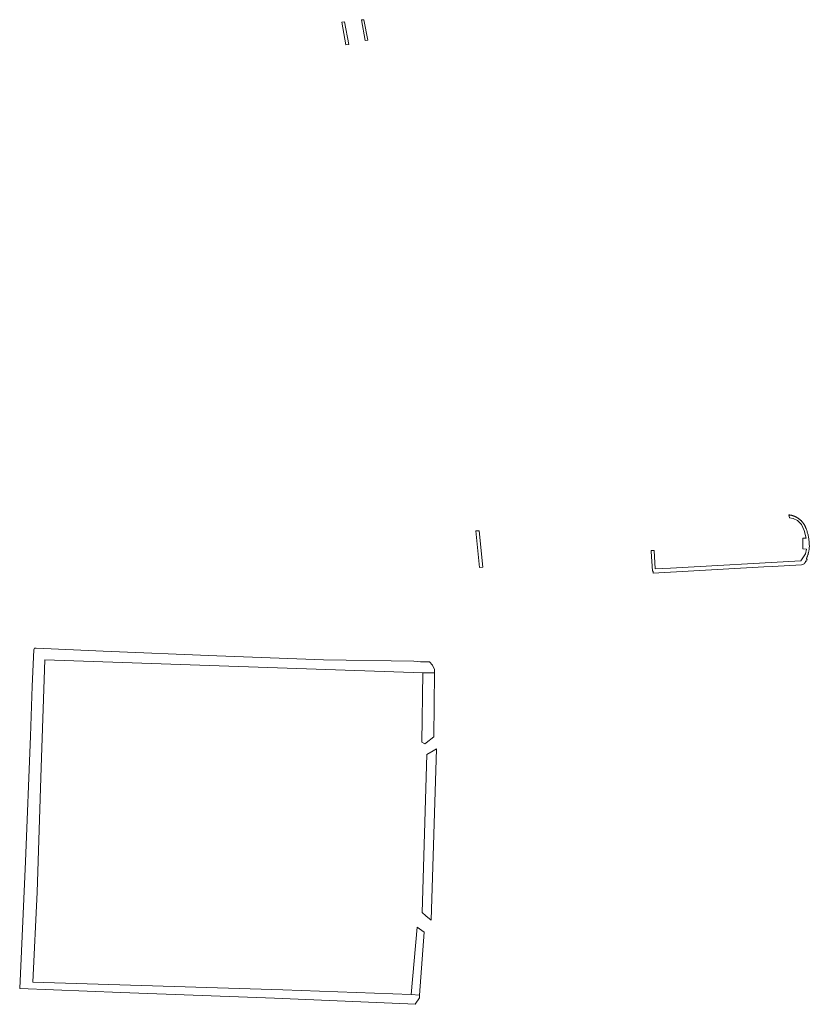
# Model space of a CAD drawing. Extents: x 212171 to 228808, y 571701 to 593093.
# Tile 74 of 97: x 222113 to 222308, y 586888 to 587132. Entities that reach past the tile are written whole.
import ezdxf

# ---------------------------------------------------------------- set-up
doc = ezdxf.new("R2010")
doc.units = 0
doc.layers.add('016 Alles planjaar 2023', color=72, linetype='Continuous', lineweight=20, true_color=0x1e90ff)

msp = doc.modelspace()

# ---------------------------------------------------------------- hatches: boundary and pattern name
at = {"layer": '016 Alles planjaar 2023', "true_color": 0x1e90ff}
h = msp.add_hatch(dxfattribs=at)
h.set_pattern_fill('DQ_CLEAR', color=72, style=0)
h.set_pattern_definition([])
h.paths.add_polyline_path([(222194.26, 587125.9), (222193.19, 587131.47), (222192.52, 587131.4), (222193.58, 587125.76), (222194.26, 587125.9)])
h = msp.add_hatch(dxfattribs=at)
h.set_pattern_fill('DQ_CLEAR', color=72, style=0)
h.set_pattern_definition([])
h.paths.add_polyline_path([(222197.41, 587131.96), (222198.36, 587126.83), (222198.96, 587126.95), (222198.04, 587132.02), (222197.41, 587131.96)])
h = msp.add_hatch(dxfattribs=at)
h.set_pattern_fill('DQ_CLEAR', color=72, style=0)
h.set_pattern_definition([])
h.paths.add_polyline_path([(222307.57, 586998.65), (222307.63, 586998.78), (222307.68, 586998.91), (222307.74, 586999.05), (222307.79, 586999.18), (222307.84, 586999.32), (222307.89, 586999.46), (222307.93, 586999.6), (222307.98, 586999.73), (222308.02, 586999.87), (222308.06, 587000.01), (222308.09, 587000.15), (222308.13, 587000.29), (222308.16, 587000.44), (222308.19, 587000.58), (222308.21, 587000.72), (222308.23, 587000.86), (222308.26, 587001.01), (222308.27, 587001.15), (222308.29, 587001.3), (222308.3, 587001.44), (222308.31, 587001.67), (222308.31, 587001.89), (222308.3, 587002.12), (222308.29, 587002.34), (222308.28, 587002.57), (222308.26, 587002.8), (222308.24, 587003.02), (222308.21, 587003.24), (222308.18, 587003.47), (222308.15, 587003.69), (222308.11, 587003.91), (222308.07, 587004.14), (222308.02, 587004.36), (222307.98, 587004.58), (222307.92, 587004.8), (222307.87, 587005.02), (222307.8, 587005.23), (222307.74, 587005.45), (222307.67, 587005.67), (222307.6, 587005.88), (222307.52, 587006.09), (222307.5, 587006.17), (222307.47, 587006.25), (222307.44, 587006.33), (222307.4, 587006.41), (222307.37, 587006.49), (222307.34, 587006.57), (222307.3, 587006.64), (222307.26, 587006.72), (222307.23, 587006.8), (222307.19, 587006.87), (222307.14, 587006.95), (222307.1, 587007.02), (222307.06, 587007.09), (222307.01, 587007.17), (222306.97, 587007.24), (222306.92, 587007.31), (222306.87, 587007.38), (222306.82, 587007.45), (222306.77, 587007.52), (222306.72, 587007.58), (222306.67, 587007.65), (222306.62, 587007.72), (222306.56, 587007.78), (222306.5, 587007.85), (222306.45, 587007.91), (222306.39, 587007.97), (222306.33, 587008.03), (222306.27, 587008.09), (222306.21, 587008.15), (222306.15, 587008.21), (222306.08, 587008.27), (222306.02, 587008.32), (222305.95, 587008.38), (222305.89, 587008.43), (222305.82, 587008.48), (222305.75, 587008.53), (222305.68, 587008.58), (222305.61, 587008.63), (222305.54, 587008.68), (222305.47, 587008.73), (222305.4, 587008.77), (222305.33, 587008.82), (222305.26, 587008.86), (222305.18, 587008.9), (222305.11, 587008.94), (222305.03, 587008.98), (222304.96, 587009.02), (222304.88, 587009.06), (222304.8, 587009.09), (222304.72, 587009.13), (222304.64, 587009.16), (222304.57, 587009.19), (222304.49, 587009.22), (222304.41, 587009.25), (222304.33, 587009.28), (222304.24, 587009.3), (222304.16, 587009.33), (222304.08, 587009.35), (222304, 587009.37), (222303.92, 587009.4), (222303.83, 587009.41), (222303.75, 587009.43), (222303.67, 587009.45), (222303.58, 587009.46), (222303.5, 587009.48), (222303.42, 587009.49), (222303.33, 587009.5), (222303.25, 587009.51), (222303.39, 587008.81), (222304.28, 587008.62), (222305.39, 587008.11), (222306.36, 587007.11), (222307.06, 587005.68), (222307.5, 587003.73), (222306.69, 587003.73), (222306.71, 587001.14), (222307.6, 587001.04), (222307.33, 586999.9), (222306.23, 586998.15), (222273.92, 586996.32), (222270.14, 586996.19), (222269.87, 587000.72), (222269.18, 587000.68), (222269.19, 587000.47), (222269.51, 586995.61), (222269.61, 586995.61), (222269.64, 586995.07), (222297.07, 586996.66), (222299.15, 586996.78), (222306.35, 586997.17), (222306.74, 586997.2), (222306.87, 586997.29), (222306.99, 586997.39), (222307.01, 586997.41), (222307.03, 586997.43), (222307.05, 586997.45), (222307.07, 586997.47), (222307.09, 586997.49), (222307.11, 586997.51), (222307.13, 586997.53), (222307.14, 586997.55), (222307.16, 586997.57), (222307.18, 586997.6), (222307.2, 586997.62), (222307.21, 586997.64), (222307.23, 586997.67), (222307.24, 586997.69), (222307.26, 586997.71), (222307.28, 586997.74), (222307.29, 586997.76), (222307.3, 586997.79), (222307.32, 586997.81), (222307.33, 586997.84), (222307.34, 586997.86), (222307.36, 586997.89), (222307.37, 586997.91), (222307.38, 586997.94), (222307.39, 586997.96), (222307.4, 586997.99), (222307.41, 586998.02), (222307.42, 586998.04), (222307.43, 586998.07), (222307.44, 586998.1), (222307.45, 586998.12), (222307.45, 586998.15), (222307.63, 586998.09), (222307.78, 586998.37), (222307.57, 586998.65)])
h = msp.add_hatch(dxfattribs=at)
h.set_pattern_fill('DQ_CLEAR', color=72, style=0)
h.set_pattern_definition([])
h.paths.add_polyline_path([(222225.7, 587005.53), (222226.64, 586996.47), (222227.46, 586996.56), (222226.58, 587005.58), (222225.7, 587005.53)])
h = msp.add_hatch(dxfattribs=at)
h.set_pattern_fill('DQ_CLEAR', color=72, style=0)
h.set_pattern_definition([])
h.paths.add_polyline_path([(222212, 586973.15), (222210.41, 586973.32), (222187.99, 586973.66), (222161.64, 586974.68), (222133.44, 586975.76), (222116.84, 586976.56), (222116.49, 586976.51), (222116.29, 586976.11), (222115.91, 586967.12), (222115.46, 586954.78), (222114.26, 586923.74), (222112.8, 586892.31), (222137.85, 586891.39), (222175.85, 586889.93), (222208.9, 586888.54), (222210.75, 586888.43), (222211.76, 586890.07), (222211.8, 586890.71), (222209.7, 586890.86), (222177.95, 586892.02), (222116.07, 586893.9), (222117.1, 586916.19), (222118.09, 586947.05), (222119, 586973.62), (222212.61, 586970.43), (222215.51, 586970.4), (222215.52, 586971.24), (222215.05, 586972.36), (222214.24, 586973.17), (222212, 586973.15)])
h = msp.add_hatch(dxfattribs=at)
h.set_pattern_fill('DQ_CLEAR', color=72, style=0)
h.set_pattern_definition([])
h.paths.add_polyline_path([(222213.45, 586953.11), (222215.36, 586954.58), (222215.51, 586970.4), (222212.61, 586970.43), (222212.38, 586953.31), (222213.11, 586952.85), (222213.45, 586953.11)])
h = msp.add_hatch(dxfattribs=at)
h.set_pattern_fill('DQ_CLEAR', color=72, style=0)
h.set_pattern_definition([])
h.paths.add_polyline_path([(222215.98, 586951.6), (222215.18, 586951.12), (222213.59, 586950.19), (222212.49, 586911.12), (222213.39, 586910.32), (222214.64, 586909.21), (222215.98, 586951.6)])
h = msp.add_hatch(dxfattribs=at)
h.set_pattern_fill('DQ_CLEAR', color=72, style=0)
h.set_pattern_definition([])
h.paths.add_polyline_path([(222212.91, 586906.26), (222211.22, 586907.55), (222209.7, 586890.86), (222211.8, 586890.71), (222212.91, 586906.26)])

# ---------------------------------------------------------------- linework, layer by layer
at = {"layer": '016 Alles planjaar 2023', "color": 14, "true_color": 0x004000}
for points in [[(222194.26, 587125.9), (222193.19, 587131.47), (222192.52, 587131.4), (222193.58, 587125.76), (222194.26, 587125.9)], [(222197.41, 587131.96), (222198.36, 587126.83), (222198.96, 587126.95), (222198.04, 587132.02), (222197.41, 587131.96)], [(222307.57, 586998.65), (222307.63, 586998.78), (222307.68, 586998.91), (222307.74, 586999.05), (222307.79, 586999.18), (222307.84, 586999.32), (222307.89, 586999.46), (222307.93, 586999.6), (222307.98, 586999.73), (222308.02, 586999.87), (222308.06, 587000.01), (222308.09, 587000.15), (222308.13, 587000.29), (222308.16, 587000.44), (222308.19, 587000.58), (222308.21, 587000.72), (222308.23, 587000.86), (222308.26, 587001.01), (222308.27, 587001.15), (222308.29, 587001.3), (222308.3, 587001.44), (222308.31, 587001.67), (222308.31, 587001.89), (222308.3, 587002.12), (222308.29, 587002.34), (222308.28, 587002.57), (222308.26, 587002.8), (222308.24, 587003.02), (222308.21, 587003.24), (222308.18, 587003.47), (222308.15, 587003.69), (222308.11, 587003.91), (222308.07, 587004.14), (222308.02, 587004.36), (222307.98, 587004.58), (222307.92, 587004.8), (222307.87, 587005.02), (222307.8, 587005.23), (222307.74, 587005.45), (222307.67, 587005.67), (222307.6, 587005.88), (222307.52, 587006.09), (222307.5, 587006.17), (222307.47, 587006.25), (222307.44, 587006.33), (222307.4, 587006.41), (222307.37, 587006.49), (222307.34, 587006.57), (222307.3, 587006.64), (222307.26, 587006.72), (222307.23, 587006.8), (222307.19, 587006.87), (222307.14, 587006.95), (222307.1, 587007.02), (222307.06, 587007.09), (222307.01, 587007.17), (222306.97, 587007.24), (222306.92, 587007.31), (222306.87, 587007.38), (222306.82, 587007.45), (222306.77, 587007.52), (222306.72, 587007.58), (222306.67, 587007.65), (222306.62, 587007.72), (222306.56, 587007.78), (222306.5, 587007.85), (222306.45, 587007.91), (222306.39, 587007.97), (222306.33, 587008.03), (222306.27, 587008.09), (222306.21, 587008.15), (222306.15, 587008.21), (222306.08, 587008.27), (222306.02, 587008.32), (222305.95, 587008.38), (222305.89, 587008.43), (222305.82, 587008.48), (222305.75, 587008.53), (222305.68, 587008.58), (222305.61, 587008.63), (222305.54, 587008.68), (222305.47, 587008.73), (222305.4, 587008.77), (222305.33, 587008.82), (222305.26, 587008.86), (222305.18, 587008.9), (222305.11, 587008.94), (222305.03, 587008.98), (222304.96, 587009.02), (222304.88, 587009.06), (222304.8, 587009.09), (222304.72, 587009.13), (222304.64, 587009.16), (222304.57, 587009.19), (222304.49, 587009.22), (222304.41, 587009.25), (222304.33, 587009.28), (222304.24, 587009.3), (222304.16, 587009.33), (222304.08, 587009.35), (222304, 587009.37), (222303.92, 587009.4), (222303.83, 587009.41), (222303.75, 587009.43), (222303.67, 587009.45), (222303.58, 587009.46), (222303.5, 587009.48), (222303.42, 587009.49), (222303.33, 587009.5), (222303.25, 587009.51), (222303.39, 587008.81), (222304.28, 587008.62), (222305.39, 587008.11), (222306.36, 587007.11), (222307.06, 587005.68), (222307.5, 587003.73), (222306.69, 587003.73), (222306.71, 587001.14), (222307.6, 587001.04), (222307.33, 586999.9), (222306.23, 586998.15), (222273.92, 586996.32), (222270.14, 586996.19), (222269.87, 587000.72), (222269.18, 587000.68), (222269.19, 587000.47), (222269.51, 586995.61), (222269.61, 586995.61), (222269.64, 586995.07), (222297.07, 586996.66), (222299.15, 586996.78), (222306.35, 586997.17), (222306.74, 586997.2), (222306.87, 586997.29), (222306.99, 586997.39), (222307.01, 586997.41), (222307.03, 586997.43), (222307.05, 586997.45), (222307.07, 586997.47), (222307.09, 586997.49), (222307.11, 586997.51), (222307.13, 586997.53), (222307.14, 586997.55), (222307.16, 586997.57), (222307.18, 586997.6), (222307.2, 586997.62), (222307.21, 586997.64), (222307.23, 586997.67), (222307.24, 586997.69), (222307.26, 586997.71), (222307.28, 586997.74), (222307.29, 586997.76), (222307.3, 586997.79), (222307.32, 586997.81), (222307.33, 586997.84), (222307.34, 586997.86), (222307.36, 586997.89), (222307.37, 586997.91), (222307.38, 586997.94), (222307.39, 586997.96), (222307.4, 586997.99), (222307.41, 586998.02), (222307.42, 586998.04), (222307.43, 586998.07), (222307.44, 586998.1), (222307.45, 586998.12), (222307.45, 586998.15), (222307.63, 586998.09), (222307.78, 586998.37), (222307.57, 586998.65)], [(222225.7, 587005.53), (222226.64, 586996.47), (222227.46, 586996.56), (222226.58, 587005.58), (222225.7, 587005.53)], [(222212, 586973.15), (222210.41, 586973.32), (222187.99, 586973.66), (222161.64, 586974.68), (222133.44, 586975.76), (222116.84, 586976.56), (222116.49, 586976.51), (222116.29, 586976.11), (222115.91, 586967.12), (222115.46, 586954.78), (222114.26, 586923.74), (222112.8, 586892.31), (222137.85, 586891.39), (222175.85, 586889.93), (222208.9, 586888.54), (222210.75, 586888.43), (222211.76, 586890.07), (222211.8, 586890.71), (222209.7, 586890.86), (222177.95, 586892.02), (222116.07, 586893.9), (222117.1, 586916.19), (222118.09, 586947.05), (222119, 586973.62), (222212.61, 586970.43), (222215.51, 586970.4), (222215.52, 586971.24), (222215.05, 586972.36), (222214.24, 586973.17), (222212, 586973.15)], [(222213.45, 586953.11), (222215.36, 586954.58), (222215.51, 586970.4), (222212.61, 586970.43), (222212.38, 586953.31), (222213.11, 586952.85), (222213.45, 586953.11)], [(222215.98, 586951.6), (222215.18, 586951.12), (222213.59, 586950.19), (222212.49, 586911.12), (222213.39, 586910.32), (222214.64, 586909.21), (222215.98, 586951.6)], [(222212.91, 586906.26), (222211.22, 586907.55), (222209.7, 586890.86), (222211.8, 586890.71), (222212.91, 586906.26)]]:
    msp.add_lwpolyline(points, close=True, dxfattribs=at)

doc.saveas('drawing.dxf')
